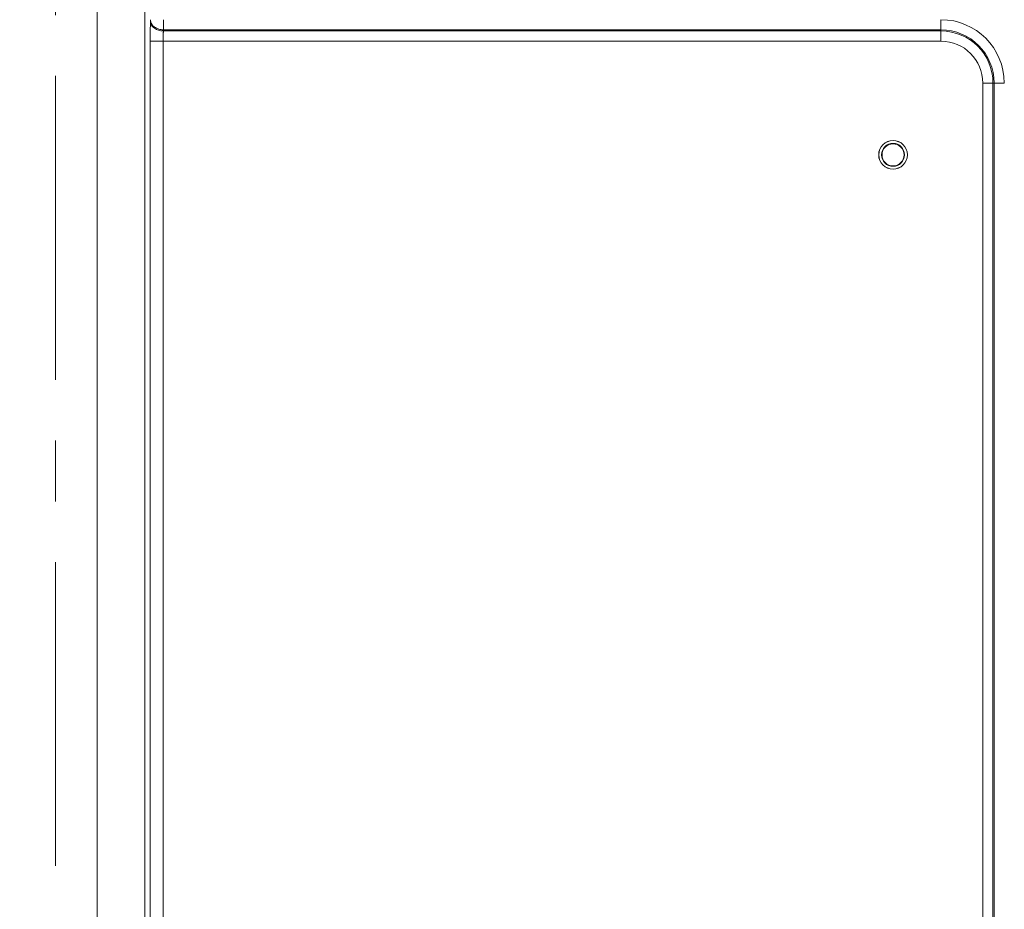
# Model space of a CAD drawing. Header units: millimetres. Extents: x 0 to 594, y 0 to 420.
# Tile 47 of 75: x 114 to 155, y 318 to 356. Entities that reach past the tile are written whole.
import ezdxf

# ---------------------------------------------------------------- set-up
doc = ezdxf.new("R2010")
doc.units = ezdxf.units.MM
doc.linetypes.add('CENTERX2', pattern=[20.32, 12.7, -2.54, 2.54, -2.54])
doc.styles.add('SLDTEXTSTYLE1', font='TXT', dxfattribs={"width": 0.605})
doc.dimstyles.new('SLDDIMSTYLE1', dxfattribs={"dimtxt": 2.568319, "dimasz": 3.3, "dimexe": 0, "dimexo": 0.0625, "dimgap": 0.64208, "dimtad": 1, "dimdec": 0, "dimlfac": 5, "dimrnd": 1e-09, "dimzin": 12, "dimdsep": 46, "dimtxsty": 'SLDTEXTSTYLE1', "dimsah": 1, "dimcen": 0.09, "dimadec": 0, "dimazin": 3, "dimtfac": 1, "dimtdec": 1, "dimtofl": 0, "dimtmove": 0, "dimatfit": 3, "dimfxl": 0, "dimfrac": 2, "dimtolj": 1, "dimtzin": 12, "dimarcsym": 0})

# ---------------------------------------------------------------- blocks, each defined once
blk = doc.blocks.new('_D_15')
at = {"color": 7, "linetype": 'Continuous', "lineweight": 0}
for p, q in [((107.707, 373.504), (185.665, 373.504)), ((184.665, 230.757), (184.665, 373.504)), ((180.133, 306.296), (180.133, 306.884)), ((180.133, 306.884), (184.077, 306.884)), ((184.077, 306.884), (184.077, 306.296)), ((180.133, 297.966), (180.133, 297.378)), ((184.077, 297.378), (184.077, 297.966)), ((180.133, 297.378), (184.077, 297.378)), ((162.794, 230.757), (185.665, 230.757))]:
    blk.add_line(p, q, dxfattribs=at)
for points in [[(184.665, 373.504), (184.165, 370.204), (185.165, 370.204)], [(184.665, 230.757), (185.165, 234.057), (184.165, 234.057)]]:
    blk.add_solid(points, dxfattribs=at)
at = {"color": 7, "linetype": 'Continuous', "lineweight": 0, "char_height": 2.6458, "attachment_point": 1, "rotation": 90, "style": 'SLDTEXTSTYLE1'}
for s, insert in [('28,1', (180.667, 298.701)), ('714', (176.135, 299.191))]:
    blk.add_mtext(s, dxfattribs=dict(at, insert=insert))

msp = doc.modelspace()

# ---------------------------------------------------------------- linework, layer by layer
at = {"color": 7, "linetype": 'CENTERX2', "lineweight": 0}
msp.add_line((115.707, 238.9), (115.707, 369.076), dxfattribs=at)
at = {"color": 7, "linetype": 'Continuous', "lineweight": 15}
for p, q in [((117.443, 240.9), (117.443, 367.076)), ((119.44, 240.922), (119.44, 366.972)), ((119.68, 355.51), (119.677, 355.462)), ((152.707, 355.128), (152.707, 355.553)), ((120.219, 355.128), (120.216, 355.08)), ((152.707, 355.128), (120.219, 355.128)), ((152.707, 355.128), (152.707, 355.08)), ((152.707, 355.08), (120.216, 355.08)), ((152.707, 355.08), (152.707, 354.656)), ((119.66, 354.656), (119.66, 240.959)), ((152.707, 354.656), (120.199, 354.656)), ((120.199, 354.656), (120.199, 240.959)), ((154.459, 242.707), (154.459, 352.904)), ((154.883, 352.904), (154.459, 352.904)), ((154.883, 240.901), (154.883, 352.904)), ((154.932, 352.904), (154.883, 352.904)), ((154.932, 240.902), (154.932, 352.904)), ((154.932, 352.904), (155.356, 352.904))]:
    msp.add_line(p, q, dxfattribs=at)
for radius in [0.6, 0.597, 0.48, 0.462]:
    msp.add_circle((150.707, 349.904), radius, dxfattribs=at)
for radius in [2.648, 2.224, 2.176, 1.751]:
    msp.add_arc((152.707, 352.904), radius, 0, 90, dxfattribs=at)
msp.add_open_spline([(119.681, 355.553), (119.681, 355.537), (119.68, 355.521), (119.68, 355.51)], degree=3, dxfattribs=at)
for points, knots in [([(120.219, 355.128), (120.15, 355.13), (120.081, 355.142), (119.953, 355.181), (119.894, 355.21), (119.795, 355.28), (119.754, 355.322), (119.698, 355.413), (119.682, 355.461), (119.68, 355.51)], [0, 0, 0, 0, 0.25, 0.25, 0.5, 0.5, 0.75, 0.75, 1, 1, 1, 1]), ([(120.22, 355.553), (120.22, 355.541), (120.22, 355.517), (120.22, 355.482), (120.22, 355.447), (120.22, 355.411), (120.22, 355.377), (120.22, 355.343), (120.22, 355.309), (120.219, 355.276), (120.219, 355.244), (120.219, 355.213), (120.219, 355.184), (120.219, 355.155), (120.219, 355.137), (120.219, 355.128)], [0, 0, 0, 0, 0.075162, 0.150617, 0.226366, 0.302409, 0.378745, 0.455374, 0.532297, 0.609514, 0.687024, 0.764828, 0.842925, 0.921316, 1, 1, 1, 1]), ([(119.677, 355.462), (119.672, 355.356), (119.667, 355.23), (119.661, 354.954), (119.66, 354.805), (119.66, 354.656)], [0, 0, 0, 0, 0.5, 0.5, 1, 1, 1, 1]), ([(120.216, 355.08), (120.182, 355.081), (120.148, 355.084), (120.08, 355.095), (120.047, 355.103), (119.951, 355.133), (119.892, 355.161), (119.792, 355.232), (119.752, 355.274), (119.695, 355.364), (119.68, 355.413), (119.677, 355.462)], [0, 0, 0, 0, 0.125, 0.125, 0.25, 0.25, 0.5, 0.5, 0.75, 0.75, 1, 1, 1, 1]), ([(120.216, 355.08), (120.216, 355.072), (120.214, 355.055), (120.212, 355.028), (120.21, 355.001), (120.208, 354.973), (120.206, 354.944), (120.205, 354.914), (120.203, 354.876), (120.201, 354.829), (120.2, 354.772), (120.199, 354.714), (120.199, 354.675), (120.199, 354.656)], [0, 0, 0, 0, 0.074495, 0.14808, 0.220757, 0.292527, 0.363391, 0.433352, 0.50241, 0.62805, 0.752855, 0.876834, 1, 1, 1, 1]), ([(120.199, 354.656), (120.13, 354.656), (120.062, 354.656), (119.935, 354.656), (119.877, 354.656), (119.778, 354.656), (119.737, 354.656), (119.68, 354.656), (119.663, 354.656), (119.66, 354.656)], [0, 0, 0, 0, 0.25, 0.25, 0.5, 0.5, 0.75, 0.75, 1, 1, 1, 1])]:
    msp.add_open_spline(points, degree=3, knots=knots, dxfattribs=at)

# ---------------------------------------------------------------- dimensions: what is measured, and where the dimension line sits
at = {"color": 7, "linetype": 'Continuous', "lineweight": 0}
dim = msp.add_linear_dim(base=(184.665, 373.504), p1=(162.794, 230.757), p2=(107.707, 373.504), angle=90, dimstyle='SLDDIMSTYLE1', dxfattribs=at)
dim.commit()
dim.dimension.update_dxf_attribs({"geometry": '_D_15', "text_midpoint": (184.665, 302.131), "dimtype": 160})

doc.saveas('drawing.dxf')
